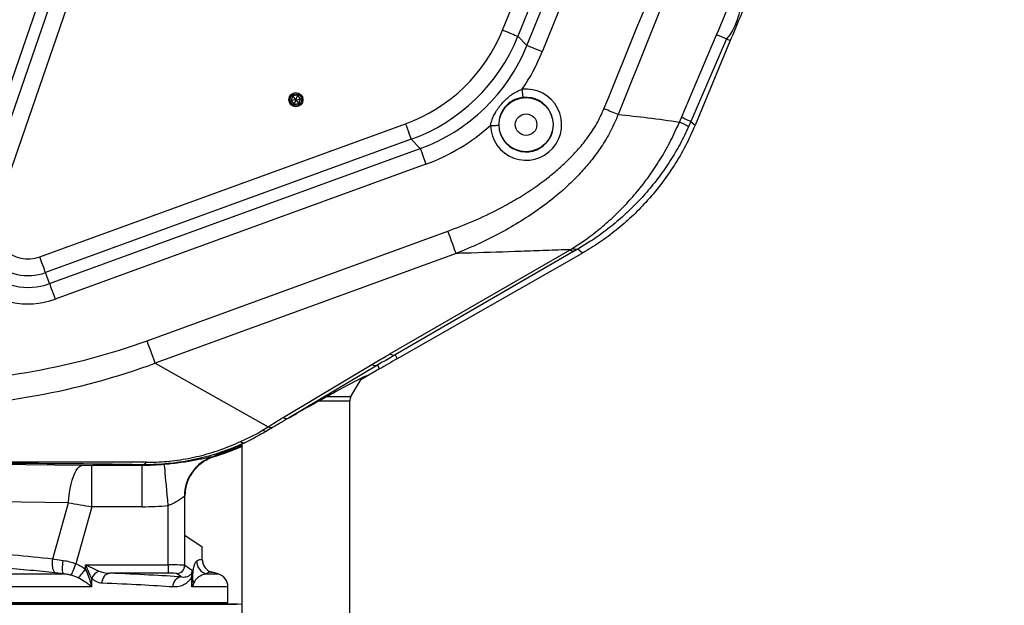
# Model space of a CAD drawing. Extents: x 0 to 8410, y 0 to 5940.
# Tile 26 of 210: x 1441 to 2034, y 2132 to 2484. Entities that reach past the tile are written whole.
import ezdxf

# ---------------------------------------------------------------- set-up
doc = ezdxf.new("R2010")
doc.units = 0
doc.header["$LTSCALE"] = 10
doc.layers.get('0').update_dxf_attribs({"linetype": 'CONTINUOUS'})
doc.styles.add('SLDTEXTSTYLE0', font='TXT', dxfattribs={"width": 0.605})
doc.dimstyles.new('SLDDIMSTYLE2', dxfattribs={"dimtxt": 50, "dimasz": 50, "dimexe": 0, "dimexo": 0.0625, "dimgap": 12.5, "dimtad": 1, "dimdec": 0, "dimrnd": 1e-09, "dimzin": 12, "dimtxsty": 'SLDTEXTSTYLE0', "dimsah": 1, "dimcen": 0.09, "dimazin": 3, "dimtfac": 1, "dimtofl": 0, "dimtmove": 0, "dimatfit": 3, "dimtolj": 1, "dimtzin": 12})

# ---------------------------------------------------------------- blocks, each defined once
blk = doc.blocks.new('_D_3')
at = {"color": 7, "linetype": 'CONTINUOUS'}
for p, q in [((5417.89, 2801.35), (5417.89, 442.22)), ((1260.76, 1798.95), (1260.76, 442.22)), ((5417.89, 457.22), (1260.76, 457.22))]:
    blk.add_line(p, q, dxfattribs=at)
for points in [[(1260.76, 457.22), (1310.76, 449.72), (1310.76, 464.72)], [(5417.89, 457.22), (5367.89, 464.72), (5367.89, 449.72)]]:
    blk.add_solid(points, dxfattribs=at)
at = {"color": 7, "linetype": 'CONTINUOUS', "insert": (3262.94, 521.68), "char_height": 50, "attachment_point": 1, "style": 'SLDTEXTSTYLE0'}
blk.add_mtext('4157', dxfattribs=at)

msp = doc.modelspace()

# ---------------------------------------------------------------- linework, layer by layer
at = {"color": 8, "linetype": 'CONTINUOUS'}
for p, q in [((1416.92, 2371.13), (1491.36, 2587.34)), ((1500.8, 2584.09), (1426.35, 2367.88)), ((1470.93, 2549.78), (1410.21, 2373.44)), ((1731.62, 2478.27), (1750.94, 2526.1)), ((1760.19, 2522.36), (1740.87, 2474.53)), ((1746.26, 2468.95), (1766.76, 2519.71)), ((1776.01, 2515.97), (1755.51, 2465.21)), ((1740.87, 2474.53), (1746.26, 2468.95)), ((1866.35, 2472.93), (1845.04, 2423.22)), ((1866.35, 2472.93), (1868.73, 2471.91)), ((1838.11, 2422.89), (1839.34, 2425.7)), ((1452.97, 2341.72), (1673.24, 2421.9)), ((1845.04, 2423.22), (1843.66, 2420.09)), ((1845.04, 2423.22), (1847.53, 2420.98)), ((1676.65, 2412.52), (1456.38, 2332.35)), ((1682.05, 2406.94), (1676.65, 2412.52)), ((1458.81, 2325.69), (1682.05, 2406.94)), ((1685.46, 2397.57), (1462.22, 2316.31)), ((1517.54, 2291.34), (1698.72, 2357.29)), ((1703.62, 2343.83), (1522.44, 2277.89)), ((1663.8, 2283.36), (1772.25, 2346.11)), ((1775.38, 2345.59), (1666.93, 2282.84)), ((1772.25, 2346.11), (1773.86, 2347.11)), ((1776.89, 2346.46), (1775.38, 2345.59)), ((1779.64, 2343.99), (1776.89, 2346.46)), ((1458.81, 2325.69), (1456.38, 2332.35)), ((1666.93, 2282.84), (1668.24, 2280.51)), ((1522.44, 2277.89), (1590.52, 2239.59)), ((1599.45, 2245.16), (1652.9, 2276.96)), ((1656.2, 2276.54), (1602.75, 2244.74)), ((1656.2, 2276.54), (1657.47, 2274.33)), ((1621.27, 2255.19), (1639.67, 2255.19)), ((1625.81, 2257.69), (1640.34, 2257.69)), ((1587.09, 2237.43), (1590.52, 2239.59)), ((1558.08, 2221.67), (1557.19, 2221.38)), ((1558.08, 2221.67), (1558.06, 2221.66)), ((1407.09, 2217.38), (1478.84, 2216.46)), ((1484.34, 2216.43), (1514.63, 2216.43)), ((1484.34, 2191.44), (1484.34, 2216.43)), ((1514.63, 2216.43), (1514.56, 2216.7)), ((1514.63, 2191.44), (1514.63, 2216.43)), ((1470.33, 2193.87), (1398.58, 2194.79)), ((1460.83, 2160.13), (1470.33, 2193.87)), ((1540.23, 2197.7), (1540.08, 2197.67)), ((1540.25, 2197.73), (1540.23, 2197.7)), ((1540.25, 2156.25), (1540.25, 2197.73)), ((1484.34, 2191.44), (1474.69, 2157.16)), ((1514.63, 2191.44), (1484.34, 2191.44)), ((1530.26, 2156.41), (1530.26, 2192.14)), ((1460.83, 2160.13), (1467.06, 2159.15)), ((1480.48, 2156.41), (1530.26, 2156.41)), ((1480.48, 2153.84), (1480.48, 2156.41)), ((1530.26, 2156.41), (1530.26, 2151.42)), ((1540.25, 2156.25), (1544.92, 2153.14)), ((1544.92, 2153.14), (1544.92, 2147.82)), ((961.19, 2151), (1467.15, 2151)), ((1467.15, 2151), (1462.15, 2151.64)), ((1484.13, 2148.37), (1484.13, 2143.27)), ((1530.26, 2151.42), (1494.96, 2151.42)), ((1538.37, 2149.18), (1535.26, 2151.25)), ((1544.57, 2143.27), (1544.57, 2149.73)), ((1553.36, 2151), (1560.33, 2151)), ((1484.13, 2143.27), (955.26, 2143.27)), ((1566.26, 2143.27), (1544.57, 2143.27)), ((1572.33, 2132.81), (949.18, 2132.81)), ((963.85, 2133.44), (1557.67, 2133.44))]:
    msp.add_line(p, q, dxfattribs=at)
at = {"color": 7, "linetype": 'CONTINUOUS'}
for p, q in [((1868.73, 2471.91), (1847.72, 2421.42)), ((1605.4, 2438.64), (1604.31, 2435.97)), ((1608.26, 2439.02), (1605.4, 2438.64)), ((1607.17, 2436.36), (1605.4, 2438.64)), ((1607.17, 2436.36), (1608.26, 2439.02)), ((1610.03, 2436.74), (1608.26, 2439.02)), ((1607.17, 2436.35), (1604.31, 2435.97)), ((1604.31, 2435.97), (1606.08, 2433.68)), ((1607.17, 2436.35), (1606.08, 2433.68)), ((1606.08, 2433.68), (1608.94, 2434.07)), ((1607.17, 2436.35), (1610.03, 2436.74)), ((1607.17, 2436.36), (1607.17, 2436.35)), ((1607.17, 2436.36), (1607.17, 2436.36)), ((1607.17, 2436.35), (1607.17, 2436.36)), ((1607.17, 2436.35), (1607.17, 2436.35)), ((1607.17, 2436.35), (1607.17, 2436.35)), ((1607.17, 2436.35), (1608.94, 2434.07)), ((1607.17, 2436.35), (1607.17, 2436.35)), ((1608.94, 2434.07), (1610.03, 2436.74)), ((1778.7, 2343.46), (1668.24, 2280.51)), ((1657.47, 2274.33), (1650.67, 2270.4)), ((1640.34, 2257.69), (1646.81, 2268.89)), ((1650.67, 2270.4), (1646.18, 2267.81)), ((1639.67, 2110.51), (1639.67, 2255.19)), ((1574.67, 2229.14), (1574.67, 2110.51)), ((1557.94, 2221.62), (1556.77, 2221.16)), ((1557.51, 2221.62), (1557.23, 2221.42)), ((1558.06, 2221.66), (1557.94, 2221.62)), ((1540.51, 2200.47), (1540.28, 2197.73)), ((1540.28, 2197.74), (1540.25, 2197.73)), ((1540.28, 2174.35), (1540.28, 2197.74)), ((1540.28, 2174.35), (1550.76, 2167.37)), ((1550.76, 2159.7), (1550.76, 2167.37)), ((1560.33, 2151), (1556.7, 2151.97)), ((1566.26, 2133.85), (1566.26, 2143.27)), ((950.06, 2132.85), (1571.46, 2132.85)), ((955.26, 2133.85), (1566.26, 2133.85)), ((1557.67, 2133.44), (1557.26, 2133.85)), ((1574.67, 2132.61), (1572.33, 2132.81))]:
    msp.add_line(p, q, dxfattribs=at)
at = {"color": 8, "linetype": 'CONTINUOUS', "flags": 128}
for points in [[(1731.62, 2478.27), (1733.35, 2477.57), (1735.01, 2476.9), (1736.56, 2476.27), (1737.94, 2475.71), (1739.09, 2475.25), (1739.98, 2474.89), (1740.58, 2474.65), (1740.87, 2474.53)], [(1839.34, 2425.7), (1852.65, 2456.98), (1860.52, 2475.47)], [(1755.51, 2465.21), (1753.78, 2465.91), (1752.11, 2466.58), (1750.56, 2467.21), (1749.18, 2467.77), (1748.03, 2468.23), (1747.14, 2468.59), (1746.54, 2468.83), (1746.26, 2468.95)], [(1743.99, 2437.69), (1743.97, 2437.83), (1743.94, 2438.14), (1743.88, 2438.61), (1743.82, 2439.23), (1743.74, 2439.97), (1743.65, 2440.81), (1743.55, 2441.72), (1743.45, 2442.65)], [(1801.13, 2427.47), (1800.18, 2427.86), (1799.19, 2428.26), (1798.16, 2428.68), (1797.1, 2429.11), (1796.02, 2429.55), (1794.92, 2430), (1793.8, 2430.45), (1792.67, 2430.91)], [(1845.04, 2423.22), (1844.9, 2423.29), (1844.58, 2423.43), (1844.09, 2423.64), (1843.44, 2423.93), (1842.62, 2424.28), (1841.66, 2424.69), (1840.56, 2425.17), (1839.34, 2425.7)], [(1676.65, 2412.52), (1676.55, 2412.81), (1676.33, 2413.42), (1676, 2414.32), (1675.57, 2415.49), (1675.07, 2416.88), (1674.5, 2418.45), (1673.88, 2420.14), (1673.24, 2421.9)], [(1724.34, 2420.84), (1725.28, 2420.87), (1726.19, 2420.89), (1727.03, 2420.91), (1727.78, 2420.93), (1728.4, 2420.94), (1728.88, 2420.95), (1729.19, 2420.96), (1729.33, 2420.96)], [(1682.05, 2406.94), (1682.15, 2406.65), (1682.37, 2406.05), (1682.7, 2405.14), (1683.12, 2403.98), (1683.63, 2402.58), (1684.2, 2401.01), (1684.82, 2399.32), (1685.46, 2397.57)], [(1703.62, 2343.83), (1703.24, 2344.89), (1702.76, 2346.18), (1702.22, 2347.69), (1701.6, 2349.38), (1700.93, 2351.22), (1700.22, 2353.17), (1699.48, 2355.21), (1698.72, 2357.29)], [(1456.38, 2332.35), (1456.28, 2332.64), (1456.06, 2333.24), (1455.73, 2334.15), (1455.3, 2335.32), (1454.79, 2336.71), (1454.22, 2338.28), (1453.61, 2339.97), (1452.97, 2341.72)], [(1458.81, 2325.69), (1458.91, 2325.4), (1459.13, 2324.8), (1459.46, 2323.89), (1459.88, 2322.72), (1460.39, 2321.33), (1460.96, 2319.76), (1461.58, 2318.07), (1462.22, 2316.31)], [(1522.44, 2277.89), (1522.05, 2278.94), (1521.58, 2280.24), (1521.03, 2281.74), (1520.42, 2283.43), (1519.75, 2285.27), (1519.04, 2287.23), (1518.3, 2289.27), (1517.54, 2291.34)], [(1470.33, 2193.87), (1470.52, 2196.84), (1470.84, 2199.73), (1471.27, 2202.5), (1471.8, 2205.11), (1472.44, 2207.52), (1473.18, 2209.7), (1473.99, 2211.62), (1474.87, 2213.25), (1475.81, 2214.57), (1476.8, 2215.55), (1477.81, 2216.18), (1478.84, 2216.46)], [(1530.26, 2192.14), (1529.98, 2195.32), (1529.7, 2198.45), (1529.43, 2201.47), (1529.17, 2204.34), (1528.93, 2207.01), (1528.71, 2209.43), (1528.52, 2211.58), (1528.36, 2213.41), (1528.22, 2214.89), (1528.12, 2215.99), (1528.06, 2216.71), (1528.03, 2217.03)], [(1462.15, 2151.64), (1461.72, 2152.1), (1461.35, 2152.79), (1461.05, 2153.69), (1460.83, 2154.77), (1460.69, 2155.99), (1460.65, 2157.32), (1460.69, 2158.72), (1460.83, 2160.13)], [(1467.15, 2151), (1466.95, 2151.42), (1466.79, 2152.07), (1466.69, 2152.92), (1466.65, 2153.95), (1466.67, 2155.12), (1466.75, 2156.41), (1466.88, 2157.77), (1467.06, 2159.15)], [(1471.91, 2150.22), (1472.1, 2150.69), (1472.35, 2151.32), (1472.66, 2152.07), (1473, 2152.94), (1473.39, 2153.91), (1473.81, 2154.95), (1474.25, 2156.05), (1474.69, 2157.16)], [(1476.21, 2148.55), (1476.58, 2149.01), (1477.01, 2149.55), (1477.5, 2150.15), (1478.04, 2150.82), (1478.61, 2151.53), (1479.22, 2152.28), (1479.84, 2153.05), (1480.48, 2153.84)], [(1480.48, 2156.41), (1482.72, 2155.4), (1484.86, 2154.42), (1486.82, 2153.53), (1488.52, 2152.76)], [(1484.13, 2148.37), (1483.36, 2150.07), (1482.47, 2152.03), (1481.49, 2154.18), (1480.48, 2156.41)], [(1490.45, 2145.42), (1490.55, 2146.57), (1490.82, 2147.68), (1491.24, 2148.71), (1491.81, 2149.61), (1492.49, 2150.36), (1493.26, 2150.92), (1494.09, 2151.28), (1494.96, 2151.42)]]:
    msp.add_lwpolyline(points, dxfattribs=at)
at = {"color": 7, "linetype": 'CONTINUOUS'}
for centre, radius in [((1607.17, 2436.35), 4.25), ((1607.17, 2436.35), 3.5), ((1745.76, 2421.35), 16.26), ((1745.76, 2421.35), 6.5)]:
    msp.add_circle(centre, radius, dxfattribs=at)
for centre, radius, start, end in [((1680.76, 2821.35), 1174.42, 280.15097, 50.15097), ((1644.67, 2255.19), 5, 150, 180), ((1565.21, 2197.77), 24.96, 120.57185, 180.09179), ((1558.26, 2143.27), 8, 0, 75), ((1559.09, 2134.85), 2, 225, 270), ((1571.46, 2122.85), 10, 85, 90)]:
    msp.add_arc(centre, radius, start, end, dxfattribs=at)
at = {"color": 8, "linetype": 'CONTINUOUS'}
for centre, radius, start, end in [((1684.38, 2062.71), 448.77, 66.07755, 66.89033), ((1745.76, 2421.35), 21.43, 181.3602, 96.19924), ((1745.76, 2421.35), 16.43, 181.3602, 96.19924), ((1814.28, 2368.82), 59.09, 60.18511, 66.22035), ((1445.9, 2361.15), 47.72, 161, 290), ((1445.9, 2361.15), 37.74, 161, 290), ((1445.9, 2361.15), 30.65, 161, 290), ((1445.9, 2361.15), 20.67, 161, 290), ((1774.36, 2349.15), 3.7, 235.26914, 285.99505), ((1776.04, 2349.89), 3.53, 232.0298, 283.91772), ((1665.91, 2286.4), 3.7, 235.26853, 285.99691), ((1655, 2280.27), 3.92, 237.64189, 287.77582), ((1601.55, 2248.47), 3.92, 237.64189, 287.77582), ((1589.45, 2243.06), 6.11, 247.26385, 270.18169), ((1592.84, 2244.77), 5.67, 245.86496, 272.72415), ((1575.95, 2232.95), 3.05, 226.5383, 277.64618), ((1513.99, 2220.72), 4.06, 278.14649, 321.58556), ((1564.9, 2197.93), 24.82, 107.31302, 180.59511), ((1555.4, 2158.75), 8.01, 180.14854, 255.19823), ((1492.6, 2144.29), 9.41, 115.74448, 154.25572), ((1535.24, 2156.26), 5.01, 270.14459, 359.89917), ((1538.83, 2143.39), 5.81, 94.51803, 182.03253), ((1547.68, 2150.85), 3.3, 165.93492, 199.8522), ((1549.28, 2148.12), 4.37, 183.91535, 216.02734)]:
    msp.add_arc(centre, radius, start, end, dxfattribs=at)
for centre, major_axis, ratio, start_param, end_param in [((1638.75, 2516.02), (69.67, -72.14), 0.997083, 5.865391, 6.70098), ((1638.75, 2516.02), (-76.6, 79.32), 0.997612, 2.723798, 3.559387), ((1644.07, 2510.52), (-76.68, 79.4), 0.996556, 2.723798, 3.559387), ((1644.07, 2510.52), (83.6, -86.57), 0.997083, 0.204285, 0.417795), ((1644.07, 2510.52), (83.6, -86.57), 0.997083, 5.865391, 6.245259), ((1301.65, 2669.52), (-400.64, 225.37), 0.835361, 2.180821, 2.519525), ((1301.65, 2669.52), (412.29, -231.92), 0.845581, 5.316667, 5.661118), ((2161.93, 2185.59), (862.31, -26.54), 0.022276, 2.416095, 2.591542), ((2161.93, 2168.6), (854.6, -42.04), 0.029113, 2.43172, 2.607168), ((1583.74, 2383.77), (45.7, 161.67), 0.475177, 3.383197, 3.387601), ((1550.86, 2374.96), (-5.57, 153.69), 0.164067, 3.207349, 3.209091), ((1484.49, 2216.95), (15.58, 0), 0.033611, 4.341413, 4.702915), ((1514.58, 2366.55), (-38.86, 145.02), 0.99913, 2.879956, 2.969387), ((1484.49, 2191.97), (39.65, -6.77), 0.013454, 4.349466, 4.710968), ((1514.58, 2366.55), (45.32, -169.15), 0.999347, 6.021549, 6.110979), ((1530.26, 2156.24), (10, 0), 0.01746, 0.05236, 1.570796), ((1539.92, 2153.14), (4.6, 2.33), 0.869403, 5.429507, 5.756238), ((1539.92, 2153.14), (0.34, 10.62), 0.469662, 4.400504, 4.727235), ((1260.76, 2144.25), (311.5, 0), 0.034921, 0.470818, 0.719938), ((1530.26, 2151.24), (5, 0), 0.034921, 0.05236, 1.570796), ((1260.76, 2138.25), (305.5, 0), 0.035607, 0.470818, 0.719938)]:
    msp.add_ellipse(centre, major_axis=major_axis, ratio=ratio, start_param=start_param, end_param=end_param, dxfattribs=at)
at = {"color": 7, "linetype": 'CONTINUOUS'}
for centre, major_axis, ratio, start_param, end_param in [((1762.96, 2426.12), (78.95, 142.27), 0.482127, 4.938917, 4.941903), ((1762.61, 2426.42), (132.47, 95.5), 0.481205, 4.493474, 4.500184), ((1607.17, 2245.29), (43.49, 25.14), 0.030233, 6.265711, 7.258094), ((1592.48, 2236.76), (54.54, 31.54), 0.029117, 0.771242, 1.265735), ((1607.17, 2245.29), (49.99, 28.9), 0.030233, 1.641905, 1.83844), ((1607.17, 2245.29), (49.99, 28.9), 0.030233, 1.625491, 1.641905), ((1607.17, 2245.29), (49.99, 28.9), 0.030233, 1.83844, 1.915149), ((1514.9, 2365.33), (130.06, -75.09), 0.997576, 5.526574, 5.644482)]:
    msp.add_ellipse(centre, major_axis=major_axis, ratio=ratio, start_param=start_param, end_param=end_param, dxfattribs=at)
at = {"color": 8, "linetype": 'CONTINUOUS'}
for points, knots in [([(1792.67, 2430.91), (1822.95, 2505.37), (1858.37, 2592.49), (1895.58, 2685.34), (1905.38, 2709.02), (1912.21, 2725.6), (1918, 2741.28), (1922.47, 2756.13), (1925.74, 2769.78), (1928.2, 2783.34), (1929.92, 2796.95), (1930.89, 2810.81), (1931.09, 2825.07), (1930.46, 2839.49), (1929.01, 2853.66), (1926.83, 2867.37), (1923.95, 2880.78), (1920.27, 2894.19), (1915.74, 2907.71), (1910.39, 2921.1), (1903.77, 2935.2), (1895.86, 2949.57), (1886.53, 2964.06), (1876.47, 2977.56), (1865.68, 2990.17), (1854.91, 3001.22), (1844.12, 3011.04), (1833.47, 3019.72), (1822.18, 3027.93), (1810.29, 3035.59), (1797.73, 3042.7), (1784.88, 3049.03), (1771.79, 3054.57), (1758.61, 3059.29), (1745.14, 3063.28), (1731.38, 3066.53), (1717.43, 3068.99), (1702.64, 3070.75), (1686.93, 3071.67), (1670.36, 3071.53), (1653.49, 3070.28), (1636.54, 3067.83), (1620.69, 3064.41), (1606.17, 3060.33), (1592.92, 3055.8), (1579.91, 3050.49), (1567.15, 3044.43), (1554.72, 3037.66), (1541.71, 3029.59), (1528.47, 3020.13), (1515.16, 3009.18), (1502.91, 2997.62), (1491.63, 2985.45), (1481.08, 2972.47), (1471.31, 2958.59), (1462.37, 2943.88), (1454.63, 2928.94), (1448.03, 2913.74), (1442.85, 2899.32), (1438.85, 2885.75), (1435.85, 2873.12), (1433.58, 2860.86), (1431.96, 2848.85), (1430.93, 2837.36), (1430.41, 2826.07), (1430.37, 2813.62), (1431.04, 2799.76), (1432.64, 2784.57), (1435.1, 2769.43), (1438.06, 2756.18), (1441.19, 2744.77), (1444.23, 2735.19), (1446.81, 2725.42), (1448.56, 2715.42), (1449.64, 2705.25), (1449.98, 2694.97), (1449.57, 2684.62), (1448.42, 2674.54), (1446.62, 2664.8), (1444.18, 2655.43), (1441.12, 2646.21), (1432.27, 2620.35), (1424.75, 2597.47), (1418.24, 2577.68)], [0, 0, 0, 0, 0.166008, 0.194247, 0.206595, 0.218941, 0.231279, 0.241111, 0.250943, 0.260254, 0.269565, 0.279257, 0.288948, 0.298995, 0.309043, 0.318354, 0.327664, 0.337356, 0.347048, 0.357095, 0.367141, 0.379191, 0.390948, 0.402705, 0.413948, 0.42519, 0.434564, 0.444055, 0.453547, 0.463393, 0.47324, 0.483356, 0.492964, 0.502572, 0.512268, 0.521965, 0.531737, 0.541509, 0.552716, 0.564212, 0.575708, 0.587636, 0.599564, 0.609169, 0.618774, 0.628469, 0.638163, 0.647933, 0.657702, 0.669754, 0.681514, 0.693273, 0.704517, 0.715761, 0.727799, 0.739544, 0.751288, 0.762518, 0.773749, 0.78291, 0.79173, 0.800549, 0.80865, 0.816751, 0.824367, 0.831984, 0.842464, 0.852997, 0.86353, 0.874116, 0.881023, 0.887952, 0.894875, 0.901882, 0.908889, 0.915994, 0.9231, 0.930275, 0.936913, 0.943549, 0.950261, 0.956975, 1, 1, 1, 1]), ([(1738.87, 3073.81), (1742.36, 3072.96), (1749.34, 3071.27), (1759.49, 3068.23), (1769.34, 3064.87), (1778.89, 3061.18), (1788.15, 3057.18), (1797.11, 3052.88), (1805.77, 3048.31), (1814.28, 3043.42), (1824.49, 3037.01), (1836.19, 3028.82), (1848.76, 3018.76), (1861.25, 3007.43), (1873.55, 2994.73), (1884.26, 2981.92), (1892.89, 2970.23), (1899.76, 2959.93), (1906.14, 2949.27), (1911.87, 2938.59), (1916.96, 2927.95), (1921.45, 2917.38), (1925.41, 2906.78), (1928.84, 2896.21), (1931.73, 2885.86), (1934.14, 2875.6), (1936.11, 2865.42), (1937.64, 2855.36), (1938.75, 2845.45), (1939.48, 2835.69), (1939.84, 2825.9), (1939.83, 2815.35), (1939.34, 2804.08), (1938.26, 2792.09), (1936.61, 2780.13), (1934.09, 2766.49), (1930.6, 2752.28), (1926.04, 2737.59), (1918.64, 2718.1), (1906.76, 2689.41), (1867.02, 2590.43), (1831.26, 2501.99), (1801.13, 2427.47)], [0, 0, 0, 0, 0.014031, 0.028062, 0.04137, 0.054679, 0.06804, 0.08077, 0.0935, 0.106303, 0.119106, 0.140584, 0.162062, 0.181957, 0.206444, 0.231061, 0.247133, 0.263205, 0.279426, 0.295647, 0.310544, 0.325515, 0.340485, 0.35472, 0.368954, 0.382432, 0.395911, 0.409443, 0.422159, 0.434875, 0.447663, 0.460452, 0.47608, 0.491708, 0.507472, 0.523237, 0.545889, 0.564591, 0.583296, 0.627288, 0.685943, 1, 1, 1, 1]), ([(1860.52, 2475.47), (1863.82, 2483.29), (1868.92, 2495.38), (1875.68, 2511.77), (1879.15, 2520.34), (1880.89, 2524.62)], [0, 0, 0, 0, 0.4788509, 0.7395512, 1, 1, 1, 1]), ([(1886.86, 2522.22), (1886.86, 2522.22), (1886.86, 2517.58), (1880.97, 2509.39), (1874.6, 2493.25), (1872.38, 2478.96), (1866.35, 2472.93), (1866.35, 2472.93)], [0, 0, 0, 0, 0.000001, 0.260586, 0.521189, 0.999998, 1, 1, 1, 1]), ([(1724.34, 2420.84), (1724.64, 2422.08), (1725.17, 2424.29), (1726.52, 2427.24), (1728.07, 2429.95), (1729.98, 2432.64), (1732.24, 2435.24), (1734.7, 2437.59), (1737.36, 2439.65), (1740.25, 2441.44), (1742.38, 2442.25), (1743.45, 2442.65)], [0, 0, 0, 0, 0.126226, 0.224393, 0.32261, 0.437167, 0.551719, 0.66291, 0.7741, 0.887209, 1, 1, 1, 1]), ([(1743.99, 2437.69), (1743.03, 2437.54), (1741.08, 2437.23), (1738.47, 2436.2), (1736.12, 2434.83), (1734.12, 2433.16), (1732.38, 2431.15), (1731.05, 2428.97), (1730.12, 2426.68), (1729.43, 2424.05), (1729.37, 2422.1), (1729.33, 2420.96)], [0, 0, 0, 0, 0.117378, 0.239813, 0.344522, 0.452264, 0.556824, 0.665726, 0.762953, 0.862202, 1, 1, 1, 1]), ([(1698.72, 2357.29), (1703.92, 2359.28), (1714.32, 2363.26), (1727.8, 2369.71), (1739.32, 2376.06), (1748.97, 2382.1), (1757.51, 2388.22), (1764.96, 2394.31), (1771.43, 2400.28), (1777.51, 2406.71), (1783.27, 2413.9), (1788.58, 2421.88), (1791.3, 2427.89), (1792.67, 2430.91)], [0, 0, 0, 0, 0.1362551, 0.2724879, 0.365311, 0.4581947, 0.5509738, 0.6222891, 0.6935941, 0.7662406, 0.8388648, 0.9188507, 1, 1, 1, 1]), ([(1801.13, 2427.47), (1800.46, 2425.77), (1799.11, 2422.38), (1795.87, 2415.76), (1791.37, 2408.3), (1785.47, 2400.18), (1779.27, 2392.9), (1772.53, 2386.03), (1764.27, 2378.62), (1754.38, 2370.93), (1742.72, 2363.15), (1730.48, 2356.11), (1717.44, 2349.57), (1708.34, 2345.79), (1703.62, 2343.83)], [0, 0, 0, 0, 0.041433, 0.083023, 0.167196, 0.238867, 0.310941, 0.384114, 0.457597, 0.562835, 0.668666, 0.776014, 0.883763, 1, 1, 1, 1]), ([(1801.13, 2427.47), (1807.16, 2426.86), (1819.81, 2425.58), (1831.82, 2423.81), (1838.11, 2422.89)], [0, 0, 0, 0, 0.477075, 1, 1, 1, 1]), ([(1773.86, 2347.11), (1776.31, 2348.68), (1781.77, 2352.2), (1789.89, 2358.37), (1798.26, 2365.63), (1806.25, 2373.6), (1813.8, 2382.26), (1820.8, 2391.51), (1827.24, 2401.39), (1833.12, 2411.84), (1836.44, 2419.21), (1838.11, 2422.89)], [0, 0, 0, 0, 0.0899432, 0.2008843, 0.3118195, 0.4253128, 0.5388001, 0.6524225, 0.766039, 0.8830219, 1, 1, 1, 1]), ([(1843.66, 2420.09), (1841.98, 2416.6), (1838.63, 2409.62), (1832.63, 2399.55), (1825.93, 2389.84), (1818.6, 2380.75), (1810.81, 2372.38), (1802.59, 2364.66), (1793.82, 2357.55), (1785.22, 2351.45), (1779.45, 2348), (1776.89, 2346.46)], [0, 0, 0, 0, 0.113176, 0.226357, 0.342758, 0.459164, 0.570426, 0.681692, 0.79547, 0.909254, 1, 1, 1, 1]), ([(1772.25, 2346.11), (1771.12, 2346.08), (1765.04, 2345.91), (1753.9, 2345.44), (1734.02, 2344.76), (1717.26, 2344.22), (1705.49, 2343.89), (1703.62, 2343.83)], [0, 0, 0, 0, 0.049665, 0.266689, 0.483712, 0.917735, 1, 1, 1, 1]), ([(1652.9, 2276.96), (1654.26, 2277.76), (1656.97, 2279.37), (1660.61, 2281.5), (1662.89, 2282.83), (1663.8, 2283.36)], [0, 0, 0, 0, 0.375027, 0.750024, 1, 1, 1, 1]), ([(1666.93, 2282.84), (1666.93, 2282.84), (1665.94, 2282.35), (1663.83, 2281.03), (1660.26, 2278.74), (1657.37, 2277.71), (1656.2, 2276.54), (1656.2, 2276.54)], [0, 0, 0, 0, 0.000005, 0.249764, 0.624791, 0.999997, 1, 1, 1, 1]), ([(1590.52, 2239.59), (1591.98, 2240.53), (1594.92, 2242.41), (1597.94, 2244.24), (1599.45, 2245.16)], [0, 0, 0, 0, 0.499881, 1, 1, 1, 1]), ([(1573.85, 2230.74), (1576.13, 2231.78), (1579.53, 2233.34), (1584, 2235.57), (1586.06, 2236.81), (1587.09, 2237.43)], [0, 0, 0, 0, 0.498955, 0.748478, 1, 1, 1, 1]), ([(1576.36, 2229.93), (1574.17, 2228.95), (1569.88, 2227.04), (1563.22, 2224.56), (1556.44, 2222.38), (1549.45, 2220.51), (1542.39, 2219.02), (1535.37, 2217.9), (1528.41, 2217.14), (1521.42, 2216.7), (1516.85, 2216.7), (1514.56, 2216.7)], [0, 0, 0, 0, 0.113967, 0.223169, 0.333013, 0.445066, 0.557976, 0.666254, 0.775392, 0.887239, 1, 1, 1, 1]), ([(1517.17, 2218.2), (1519.17, 2218.21), (1523.18, 2218.24), (1529.47, 2218.67), (1535.93, 2219.4), (1542.46, 2220.49), (1548.9, 2221.9), (1555.28, 2223.62), (1561.59, 2225.67), (1567.83, 2228.03), (1571.83, 2229.83), (1573.85, 2230.74)], [0, 0, 0, 0, 0.107925, 0.215839, 0.327829, 0.439823, 0.5493, 0.658792, 0.771749, 0.884725, 1, 1, 1, 1]), ([(1528.03, 2217.03), (1529.74, 2217.2), (1533.15, 2217.53), (1538.1, 2218.18), (1542.72, 2218.9), (1546.97, 2219.66), (1550.65, 2220.37), (1553.65, 2220.97), (1555.88, 2221.4), (1556.94, 2221.57), (1557.39, 2221.61), (1557.47, 2221.62), (1557.51, 2221.62)], [0, 0, 0, 0, 0.115036, 0.230127, 0.349103, 0.468168, 0.594733, 0.721367, 0.844448, 0.967556, 0.983644, 1, 1, 1, 1]), ([(1540.08, 2197.67), (1540.06, 2197.67), (1539.87, 2197.59), (1539.44, 2197.3), (1538.6, 2196.7), (1537.76, 2196.08), (1536.13, 2194.95), (1534.17, 2193.76), (1531.99, 2192.74), (1530.84, 2192.34), (1530.26, 2192.14)], [0, 0, 0, 0, 0.01412, 0.197116, 0.249559, 0.375824, 0.502239, 0.755216, 0.877671, 1, 1, 1, 1]), ([(1412.87, 2164.25), (1420.88, 2163.7), (1436.89, 2162.59), (1452.85, 2160.95), (1460.83, 2160.13)], [0, 0, 0, 0, 0.499888, 1, 1, 1, 1]), ([(1467.06, 2159.15), (1468.34, 2158.92), (1470.91, 2158.44), (1473.42, 2157.59), (1474.69, 2157.16)], [0, 0, 0, 0, 0.495609, 1, 1, 1, 1]), ([(1544.92, 2147.82), (1544.96, 2148.55), (1545.05, 2150.05), (1545.24, 2151.91), (1545.46, 2153.59), (1545.77, 2155.25), (1546.13, 2156.6), (1546.69, 2157.98), (1547.11, 2158.43), (1547.39, 2158.73)], [0, 0, 0, 0, 0.06742, 0.137369, 0.241971, 0.347816, 0.509914, 0.672114, 1, 1, 1, 1]), ([(1547.39, 2158.73), (1547.95, 2159.12), (1549.07, 2159.91), (1550.2, 2159.77), (1550.76, 2159.7)], [0, 0, 0, 0, 0.499795, 1, 1, 1, 1]), ([(1462.15, 2151.64), (1457.18, 2152.16), (1441.31, 2153.83), (1425.39, 2154.97), (1414.47, 2155.76)], [0, 0, 0, 0, 0.3136043, 1, 1, 1, 1]), ([(1474.69, 2157.16), (1475.71, 2156.72), (1477.76, 2155.83), (1479.56, 2154.51), (1480.48, 2153.84)], [0, 0, 0, 0, 0.4947348, 1, 1, 1, 1]), ([(1480.48, 2153.84), (1481.12, 2152.36), (1482.61, 2148.9), (1483.64, 2145.32), (1484.13, 2143.28), (1484.13, 2143.27)], [0, 0, 0, 0, 0.425847, 0.997722, 1, 1, 1, 1]), ([(1488.52, 2152.76), (1489.44, 2152.41), (1491.54, 2151.63), (1493.73, 2151.49), (1494.96, 2151.42)], [0, 0, 0, 0, 0.440964, 1, 1, 1, 1]), ([(1471.91, 2150.22), (1471.12, 2150.4), (1469.51, 2150.77), (1467.94, 2150.92), (1467.15, 2151)], [0, 0, 0, 0, 0.496711, 1, 1, 1, 1]), ([(1476.21, 2148.55), (1475.52, 2148.89), (1474.14, 2149.58), (1472.66, 2150), (1471.91, 2150.22)], [0, 0, 0, 0, 0.496394, 1, 1, 1, 1]), ([(1484.13, 2143.27), (1484.13, 2143.28), (1483.5, 2143.79), (1482.16, 2144.81), (1479.61, 2146.59), (1477.49, 2147.82), (1476.21, 2148.55)], [0, 0, 0, 0, 0.002091, 0.289399, 0.573314, 1, 1, 1, 1]), ([(1490.45, 2145.42), (1489.85, 2145.48), (1488.65, 2145.61), (1486.97, 2146.26), (1485.44, 2147.16), (1484.57, 2147.97), (1484.13, 2148.37)], [0, 0, 0, 0, 0.270564, 0.547113, 0.771354, 1, 1, 1, 1]), ([(1544.57, 2149.73), (1544.3, 2149.17), (1543.76, 2148.02), (1542.69, 2146.7), (1541.43, 2145.54), (1539.48, 2144.3), (1536.74, 2143.23), (1534.31, 2143.2), (1533.02, 2143.18)], [0, 0, 0, 0, 0.093243, 0.189768, 0.316796, 0.443945, 0.704655, 1, 1, 1, 1]), ([(1538.37, 2149.18), (1539.04, 2149.14), (1540.29, 2149.06), (1542, 2149.47), (1543.19, 2150.11), (1544.01, 2150.88), (1544.32, 2151.39), (1544.47, 2151.65)], [0, 0, 0, 0, 0.304046, 0.564233, 0.825636, 0.91247, 1, 1, 1, 1]), ([(1544.57, 2143.27), (1544.57, 2143.28), (1544.77, 2144.8), (1544.84, 2146.31), (1544.92, 2147.82)], [0, 0, 0, 0, 0.005342, 1, 1, 1, 1]), ([(1553.36, 2151), (1552.64, 2150.86), (1551.56, 2150.64), (1549.87, 2149.95), (1548.7, 2149.28), (1547.66, 2148.45), (1546.9, 2147.63), (1546.25, 2146.72), (1545.91, 2145.94), (1545.74, 2145.55)], [0, 0, 0, 0, 0.335875, 0.504155, 0.672645, 0.775334, 0.87832, 0.938813, 1, 1, 1, 1]), ([(1556.7, 2151.97), (1556.42, 2152.02), (1555.72, 2152.15), (1554.6, 2151.91), (1553.77, 2151.3), (1553.36, 2151)], [0, 0, 0, 0, 0.248607, 0.624214, 1, 1, 1, 1]), ([(1545.74, 2145.55), (1545.41, 2144.79), (1545.08, 2144.03), (1544.57, 2143.28), (1544.57, 2143.27)], [0, 0, 0, 0, 0.995084, 1, 1, 1, 1])]:
    msp.add_open_spline(points, degree=3, knots=knots, dxfattribs=at)
at = {"color": 7, "linetype": 'CONTINUOUS'}
for points, knots in [([(1889, 2521.35), (1887.31, 2517.16), (1883.92, 2508.78), (1878.82, 2496.31), (1873.74, 2483.96), (1870.4, 2475.92), (1868.73, 2471.91)], [0, 0, 0, 0, 0.250157, 0.500353, 0.750372, 1, 1, 1, 1]), ([(1847.53, 2420.98), (1845.68, 2416.84), (1841.97, 2408.55), (1835.01, 2396.61), (1827.02, 2385.17), (1818.36, 2374.87), (1809.35, 2365.77), (1800.1, 2357.76), (1790.22, 2350.39), (1783.17, 2346.12), (1779.64, 2343.99)], [0, 0, 0, 0, 0.13073, 0.261461, 0.396003, 0.530545, 0.646589, 0.762634, 0.881317, 1, 1, 1, 1]), ([(1668.24, 2280.51), (1666.47, 2279.49), (1662.89, 2277.45), (1659.28, 2275.37), (1657.47, 2274.33)], [0, 0, 0, 0, 0.496555, 1, 1, 1, 1]), ([(1603.56, 2245.22), (1604.3, 2245.64), (1605.78, 2246.5), (1607.25, 2247.33), (1607.99, 2247.75)], [0, 0, 0, 0, 0.494406, 1, 1, 1, 1]), ([(1589.47, 2236.95), (1587.23, 2235.66), (1582.69, 2233.05), (1578.48, 2230.98), (1576.36, 2229.93)], [0, 0, 0, 0, 0.494133, 1, 1, 1, 1]), ([(1576.36, 2229.93), (1576.08, 2229.8), (1574.35, 2228.97), (1571.31, 2227.57), (1567.55, 2225.93), (1564.32, 2224.58), (1561.69, 2223.5), (1559.65, 2222.65), (1558.23, 2222.02), (1557.73, 2221.75), (1557.51, 2221.62)], [0, 0, 0, 0, 0.02788, 0.174753, 0.322141, 0.468978, 0.607176, 0.745835, 0.884025, 1, 1, 1, 1]), ([(1557.74, 2221.61), (1557.87, 2221.65), (1558.3, 2221.8), (1559.43, 2222.18), (1561.3, 2222.85), (1564.06, 2223.88), (1568.02, 2225.52), (1571.81, 2227.19), (1574.22, 2228.42), (1574.67, 2228.66)], [0, 0, 0, 0, 0.067765, 0.215049, 0.362807, 0.510087, 0.729388, 0.948729, 1, 1, 1, 1]), ([(1540.23, 2197.7), (1540.23, 2197.73), (1540.23, 2199.7), (1540.63, 2203.06), (1542.12, 2207.59), (1544.09, 2211.31), (1546.67, 2214.67), (1549.76, 2217.52), (1553.29, 2219.87), (1555.91, 2220.9), (1557.23, 2221.42)], [0, 0, 0, 0, 0.002714, 0.18942, 0.322583, 0.459606, 0.592774, 0.729803, 0.862971, 1, 1, 1, 1]), ([(1557.17, 2221.4), (1557.14, 2221.39), (1555.77, 2220.92), (1554.03, 2220.23), (1552.54, 2219.2), (1552.2, 2218.97)], [0, 0, 0, 0, 0.019099, 0.779313, 1, 1, 1, 1]), ([(1552.21, 2218.96), (1552.22, 2218.96), (1552.26, 2218.99), (1552.44, 2219.09), (1552.56, 2219.17)], [0, 0, 0, 0, 0.251732, 1, 1, 1, 1]), ([(1554.54, 2220.32), (1554.74, 2220.41), (1554.99, 2220.53), (1555.19, 2220.62), (1555.24, 2220.64)], [0, 0, 0, 0, 0.771518, 1, 1, 1, 1]), ([(1558.12, 2221.69), (1558.08, 2221.68), (1557.37, 2221.46), (1556.69, 2221.18), (1556.03, 2220.91)], [0, 0, 0, 0, 0.04747, 1, 1, 1, 1]), ([(1550.76, 2159.7), (1550.85, 2158.81), (1551.03, 2157.01), (1552.4, 2154.61), (1554.34, 2152.87), (1555.92, 2152.18), (1556.68, 2151.98), (1556.7, 2151.97)], [0, 0, 0, 0, 0.257267, 0.5145268, 0.7720382, 0.9948071, 1, 1, 1, 1])]:
    msp.add_open_spline(points, degree=3, knots=knots, dxfattribs=at)

# ---------------------------------------------------------------- dimensions: what is measured, and where the dimension line sits
dim = msp.add_linear_dim(base=(1260.76, 457.22), p1=(5417.89, 2821.35), p2=(1260.76, 1818.95), dimstyle='SLDDIMSTYLE2', dxfattribs=at)
dim.commit()
dim.dimension.update_dxf_attribs({"geometry": '_D_3', "text_midpoint": (3339.33, 457.22), "dimtype": 160})

doc.saveas('drawing.dxf')
